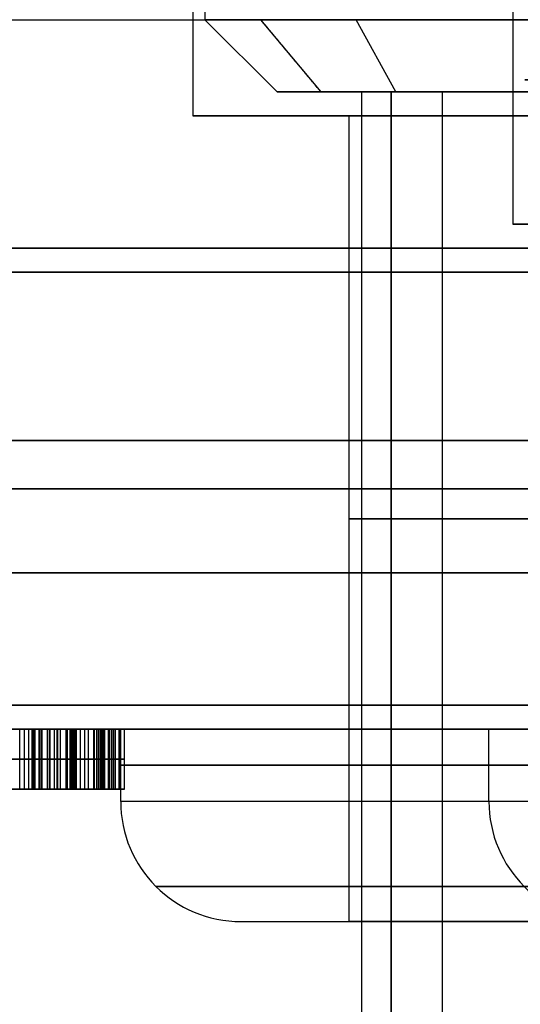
# Model space of a CAD drawing. Header units: millimetres. Extents: x -105 to 152, y -114 to 65.
# Tile 162 of 256: x 121 to 123, y -97 to -93. Entities that reach past the tile are written whole.
import ezdxf

# ---------------------------------------------------------------- set-up
doc = ezdxf.new("R2010")
doc.units = ezdxf.units.MM
doc.layers.add('Layer 01', color=7, linetype='Continuous', true_color=0x000000)

msp = doc.modelspace()

# ---------------------------------------------------------------- linework, layer by layer
at = {"layer": 'Layer 01'}
for p, q in [((121.746, -90.9, 12.94), (121.746, -92.95, 12.94)), ((121.696, -92.25, 12.94), (121.696, -93.35, 12.94)), ((121.696, -92.25, 24.06), (121.696, -93.35, 24.06)), ((103.626, -92.95, -0.45), (133.526, -92.95, -0.45)), ((122.046, -93.25, 12.94), (121.746, -92.95, 12.94)), ((122.2284, -93.25, 24.6666), (121.9781, -92.95, 24.832)), ((122.5395, -93.25, 23.1424), (122.374, -92.95, 22.8921)), ((122.046, -93.25, 24.06), (122.396, -93.25, 24.06)), ((122.046, -93.25, 12.94), (122.396, -93.25, 12.94)), ((122.396, -93.25, 12.94), (122.396, -106.6, 12.94)), ((122.5204, -93.25, 24.4736), (122.5204, -106.6, 24.4736)), ((122.7325, -93.25, 23.4343), (122.7325, -106.6, 23.4343)), ((121.696, -93.35, 12.94), (122.346, -93.35, 12.94)), ((121.696, -93.35, 24.06), (122.346, -93.35, 24.06)), ((122.346, -96.7, 12.94), (122.346, -93.35, 12.94)), ((122.346, -96.7, 24.06), (122.346, -93.35, 24.06)), ((123.026, -93.8, 18.5), (123.926, -93.8, 18.5)), ((122.926, -95.9, 18.5), (120.826, -95.9, 18.5)), ((121.2979, -96.15, 28.9297), (121.2979, -95.9, 28.9297)), ((121.3478, -96.15, 28.9903), (121.3478, -95.9, 28.9903)), ((121.3895, -96.15, 28.7806), (121.3895, -95.9, 28.7806)), ((121.3932, -96.15, 28.5709), (121.3932, -95.9, 28.5709)), ((121.396, -96.2, 12.94), (121.396, -95.9, 12.94)), ((121.396, -96.2, 24.06), (121.396, -95.9, 24.06)), ((122.926, -96.2, 18.5), (122.926, -95.9, 18.5)), ((121.2838, -96.025, 28.9217), (121.312, -96.025, 28.9378)), ((121.3667, -96.025, 28.9903), (121.3289, -96.025, 28.9903)), ((121.4123, -96.025, 28.5709), (121.3667, -96.025, 28.9903)), ((121.3742, -96.025, 28.5709), (121.4123, -96.025, 28.5709)), ((120.8716, -96.15, 28.3193), (121.1923, -96.15, 28.3193)), ((121.0683, -96.15, 27.6506), (121.0683, -96.15, 27.733)), ((121.0683, -96.15, 28.1555), (121.0683, -96.15, 28.416)), ((121.0683, -96.15, 28.9054), (121.0683, -96.15, 28.9901)), ((121.896, -96.7, 12.94), (122.346, -96.7, 12.94)), ((121.896, -96.7, 24.06), (122.346, -96.7, 24.06))]:
    msp.add_line(p, q, dxfattribs=at)
at = {"layer": 'Layer 01', "extrusion": (-2.0966e-16, 1, 1.06409e-30)}
msp.add_arc((-123.146, 12.94, -92.95), 1.4, 270, 90, dxfattribs=at)
at = {"layer": 'Layer 01', "extrusion": (-1.12075e-15, -1, 2.7027e-15)}
msp.add_arc((125.176, 18.5, 93.2), 2.1, 22.5227, 202.5227, dxfattribs=at)
at = {"layer": 'Layer 01', "extrusion": (-1.56082e-15, 1, -2.36127e-15)}
for radius, start, end in [(1.1, 213.465, 33.465), (1.1, 33.465, 213.465), (0.75, 33.465, 213.465)]:
    msp.add_arc((-123.146, 24.06, -93.25), radius, start, end, dxfattribs=at)
at = {"layer": 'Layer 01', "extrusion": (-2.0966e-16, 1, 0)}
msp.add_arc((-123.146, 12.94, -93.25), 1.1, 270, 90, dxfattribs=at)
at = {"layer": 'Layer 01', "extrusion": (1.56082e-15, -1, 2.36127e-15)}
msp.add_arc((123.146, 24.06, 93.25), 0.75, 146.535, 326.535, dxfattribs=at)
at = {"layer": 'Layer 01', "extrusion": (-2.0966e-16, 1, 1.9863e-30)}
msp.add_arc((-123.146, 12.94, -93.25), 0.75, 270, 90, dxfattribs=at)
at = {"layer": 'Layer 01', "extrusion": (-1.07998e-16, 1, 4.90029e-15)}
msp.add_arc((-123.146, 12.94, -93.35), 1.45, 270, 90, dxfattribs=at)
at = {"layer": 'Layer 01', "extrusion": (-1.07998e-16, 1, 0)}
for centre, radius in [((-123.146, 24.06, -93.35), 1.45), ((-123.146, 12.94, -96.7), 0.8)]:
    msp.add_arc(centre, radius, 270, 90, dxfattribs=at)
at = {"layer": 'Layer 01', "extrusion": (1.07998e-16, -1, 8.88178e-15)}
msp.add_arc((123.146, 12.94, 93.35), 0.8, 90, 270, dxfattribs=at)
at = {"layer": 'Layer 01', "extrusion": (1.07998e-16, -1, 0)}
for centre, radius in [((123.146, 24.06, 93.35), 0.8), ((123.146, 24.06, 95.9), 1.75)]:
    msp.add_arc(centre, radius, 90, 270, dxfattribs=at)
at = {"layer": 'Layer 01', "extrusion": (3.30485e-15, 1, -3.4561e-15)}
msp.add_arc((-125.176, 18.5, -93.8), 2.15, 0, 180, dxfattribs=at)
at = {"layer": 'Layer 01', "extrusion": (-3.30485e-15, 1, -3.4561e-15)}
msp.add_arc((-125.176, 18.5, -93.8), 2.15, 180, 0, dxfattribs=at)
at = {"layer": 'Layer 01', "extrusion": (0, -1, 3.25439e-15)}
for centre, radius, start, end in [((118.576, 18.5, 93.9), 13.425, 0, 180), ((118.576, 18.5, 94.9), 15.856, 180, 0)]:
    msp.add_arc(centre, radius, start, end, dxfattribs=at)
at = {"layer": 'Layer 01', "extrusion": (0, 1, -3.25439e-15)}
msp.add_arc((-118.576, 18.5, -93.9), 12.05, 0, 180, dxfattribs=at)
at = {"layer": 'Layer 01', "extrusion": (-3.11436e-16, 1, -3.25439e-15)}
msp.add_arc((-118.576, 18.5, -93.9), 12.05, 180, 266.19333, dxfattribs=at)
at = {"layer": 'Layer 01', "extrusion": (-1.35139e-17, -1, 3.19399e-15)}
msp.add_arc((118.576, 18.5, 93.9), 13.425, 273.4163, 0, dxfattribs=at)
at = {"layer": 'Layer 01', "extrusion": (1.07998e-16, -1, 3.56758e-15)}
msp.add_arc((118.576, 18.5, 94), 11.95, 270, 90, dxfattribs=at)
at = {"layer": 'Layer 01', "extrusion": (1.07998e-16, -1, 3.78956e-15)}
for centre in [(118.576, 18.5, 94.7), (118.576, 18.5, 95.8)]:
    msp.add_arc(centre, 11.25, 270, 90, dxfattribs=at)
at = {"layer": 'Layer 01', "extrusion": (3.64593e-31, -1, 3.25439e-15)}
msp.add_arc((118.576, 18.5, 94.9), 15.8559, 0, 180, dxfattribs=at)
at = {"layer": 'Layer 01', "extrusion": (0, 1, 0)}
for centre, radius, start, end in [((-123.146, 12.94, -95.025), 0.8, 270, 90), ((-123.146, 24.06, -95.025), 0.8, 270, 90), ((-118.576, 18.5, -95.25), 11.25, 90, 270), ((-123.146, 12.94, -96.05), 1.75, 270, 90), ((-123.146, 24.06, -96.05), 1.75, 270, 90), ((-125.176, 18.5, -96.05), 2.25, 270, 90)]:
    msp.add_arc(centre, radius, start, end, dxfattribs=at)
at = {"layer": 'Layer 01', "extrusion": (-1.07998e-16, 1, -3.82355e-15)}
msp.add_arc((-118.576, 18.5, -95.9), 11.15, 90, 270, dxfattribs=at)
at = {"layer": 'Layer 01', "extrusion": (1.07998e-16, -1, 4.06024e-15)}
msp.add_arc((123.146, 12.94, 95.9), 1.75, 90, 270, dxfattribs=at)
at = {"layer": 'Layer 01', "extrusion": (1.07998e-16, -1, 6.31594e-15)}
msp.add_arc((125.176, 18.5, 95.9), 2.25, 90, 270, dxfattribs=at)
at = {"layer": 'Layer 01', "extrusion": (0, -1, 0)}
msp.add_arc((123.146, 12.94, 96.2), 1.75, 90, 180, dxfattribs=at)
at = {"layer": 'Layer 01'}
for centre in [(121.896, -96.2, 12.94), (121.896, -96.2, 24.06), (123.426, -96.2, 18.5)]:
    msp.add_arc(centre, 0.5, 180, 270, dxfattribs=at)
at = {"layer": 'Layer 01', "extrusion": (-8.12049e-15, -1, 0)}
msp.add_arc((123.146, 24.06, 96.2), 1.75, 90, 180, dxfattribs=at)
at = {"layer": 'Layer 01', "extrusion": (-3.3905e-15, 1, -3.3905e-15)}
for centre, radius in [((-123.146, 12.94, -96.2), 1.75), ((-125.176, 18.5, -96.2), 2.25)]:
    msp.add_arc(centre, radius, 270, 0, dxfattribs=at)
at = {"layer": 'Layer 01', "extrusion": (-1.1511e-14, 1, -3.3905e-15)}
msp.add_arc((-123.146, 24.06, -96.2), 1.75, 270, 0, dxfattribs=at)
at = {"layer": 'Layer 01', "extrusion": (6.31594e-15, -1, 6.31594e-15)}
msp.add_arc((125.176, 18.5, 96.2), 2.25, 90, 180, dxfattribs=at)
at = {"layer": 'Layer 01', "extrusion": (-1.07998e-16, 1, 8.88178e-15)}
msp.add_arc((-123.146, 24.06, -96.7), 0.8, 270, 90, dxfattribs=at)
at = {"layer": 'Layer 01'}
for points, degree in [([(123.026, -91.9, 18.5), (123.026, -92.85, 18.5), (123.026, -93.8, 18.5)], 2), ([(122.2284, -93.25, 24.6666), (122.1033, -93.1, 24.7493), (121.9781, -92.95, 24.832)], 2), ([(122.5204, -106.6, 24.4736), (122.5204, -99.925, 24.4736), (122.5204, -93.25, 24.4736)], 2), ([(133.526, -94.9, -0.45), (118.576, -94.9, -0.45), (103.626, -94.9, -0.45)], 2), ([(103.626, -94.9, 37.45), (118.576, -94.9, 37.45), (133.526, -94.9, 37.45)], 2), ([(120.8207, -95.9, 28.8944), (120.8849, -95.9, 28.9583), (120.9641, -95.9, 28.9903), (121.0575, -95.9, 28.9903)], 3), ([(120.9768, -95.9, 28.2295), (120.92, -95.9, 28.2737), (120.8707, -95.9, 28.3179), (120.8282, -95.9, 28.3624)], 3), ([(120.9611, -95.9, 28.5079), (120.9715, -95.9, 28.4977), (120.9951, -95.9, 28.4758), (121.0387, -95.9, 28.4391), (121.0732, -95.9, 28.4121), (121.0918, -95.9, 28.3979)], 3), ([(121.1015, -95.9, 27.6484), (121.0582, -95.9, 27.6484), (121.0149, -95.9, 27.6597), (120.9732, -95.9, 27.6817)], 3), ([(120.9768, -96.15, 28.2295), (120.9768, -96.025, 28.2295), (120.9768, -95.9, 28.2295)], 2), ([(121.1033, -95.9, 28.1244), (121.0938, -95.9, 28.1333), (121.0717, -95.9, 28.153), (121.0294, -95.9, 28.1881), (120.9953, -95.9, 28.2151), (120.9768, -95.9, 28.2295)], 3), ([(120.9773, -96.15, 28.8842), (120.9773, -96.025, 28.8842), (120.9773, -95.9, 28.8842)], 2), ([(120.9965, -96.15, 28.4752), (120.9965, -96.025, 28.4752), (120.9965, -95.9, 28.4752)], 2), ([(121.0147, -96.15, 27.7419), (121.0147, -96.025, 27.7419), (121.0147, -95.9, 27.7419)], 2), ([(121.0279, -96.15, 28.189), (121.0279, -96.025, 28.189), (121.0279, -95.9, 28.189)], 2), ([(121.0331, -96.15, 28.9039), (121.0331, -96.025, 28.9039), (121.0331, -95.9, 28.9039)], 2), ([(121.0367, -96.15, 27.6568), (121.0367, -96.025, 27.6568), (121.0367, -95.9, 27.6568)], 2), ([(121.0401, -96.15, 28.4385), (121.0401, -96.025, 28.4385), (121.0401, -95.9, 28.4385)], 2), ([(121.0575, -96.15, 28.9903), (121.0575, -96.025, 28.9903), (121.0575, -95.9, 28.9903)], 2), ([(121.0575, -95.9, 28.9903), (121.1112, -95.9, 28.9903), (121.1598, -95.9, 28.979), (121.2031, -95.9, 28.9564)], 3), ([(121.0582, -96.15, 28.9057), (121.0582, -96.025, 28.9057), (121.0582, -95.9, 28.9057)], 2), ([(121.0657, -96.15, 27.733), (121.0657, -96.025, 27.733), (121.0657, -95.9, 27.733)], 2), ([(121.0701, -96.15, 28.1539), (121.0701, -96.025, 28.1539), (121.0701, -95.9, 28.1539)], 2), ([(121.0918, -96.15, 28.3979), (121.0918, -96.025, 28.3979), (121.0918, -95.9, 28.3979)], 2), ([(121.0918, -95.9, 28.3979), (121.1486, -95.9, 28.3546), (121.1949, -95.9, 28.3179), (121.2297, -95.9, 28.2886)], 3), ([(121.0939, -96.15, 27.7359), (121.0939, -96.025, 27.7359), (121.0939, -95.9, 27.7359)], 2), ([(121.1015, -96.15, 27.6484), (121.1015, -96.025, 27.6484), (121.1015, -95.9, 27.6484)], 2), ([(121.2965, -95.9, 27.7528), (121.2487, -95.9, 27.6832), (121.1837, -95.9, 27.6484), (121.1015, -95.9, 27.6484)], 3), ([(121.1033, -96.15, 28.1244), (121.1033, -96.025, 28.1244), (121.1033, -95.9, 28.1244)], 2), ([(121.1919, -95.9, 28.0142), (121.1879, -95.9, 28.0232), (121.1765, -95.9, 28.0435), (121.1479, -95.9, 28.08), (121.1197, -95.9, 28.109), (121.1033, -95.9, 28.1244)], 3), ([(121.1214, -96.15, 28.8963), (121.1214, -96.025, 28.8963), (121.1214, -95.9, 28.8963)], 2), ([(121.1327, -96.15, 27.7516), (121.1327, -96.025, 27.7516), (121.1327, -95.9, 27.7516)], 2), ([(121.1342, -96.15, 28.9818), (121.1342, -96.025, 28.9818), (121.1342, -95.9, 28.9818)], 2), ([(121.1456, -96.15, 28.0811), (121.1456, -96.025, 28.0811), (121.1456, -95.9, 28.0811)], 2), ([(121.169, -96.15, 28.338), (121.169, -96.025, 28.338), (121.169, -95.9, 28.338)], 2), ([(121.1703, -96.15, 27.7847), (121.1703, -96.025, 27.7847), (121.1703, -95.9, 27.7847)], 2), ([(121.1746, -96.15, 28.0445), (121.1746, -96.025, 28.0445), (121.1746, -95.9, 28.0445)], 2), ([(121.1855, -96.15, 27.8062), (121.1855, -96.025, 27.8062), (121.1855, -95.9, 27.8062)], 2), ([(121.1919, -96.15, 28.0142), (121.1919, -96.025, 28.0142), (121.1919, -95.9, 28.0142)], 2), ([(121.2121, -95.9, 27.9126), (121.2121, -95.9, 27.9261), (121.2103, -95.9, 27.9516), (121.2033, -95.9, 27.9849), (121.1961, -95.9, 28.0048), (121.1919, -95.9, 28.0142)], 3), ([(121.1971, -96.15, 28.8583), (121.1971, -96.025, 28.8583), (121.1971, -95.9, 28.8583)], 2), ([(121.2027, -96.15, 27.9844), (121.2027, -96.025, 27.9844), (121.2027, -95.9, 27.9844)], 2), ([(121.2031, -96.15, 28.9564), (121.2031, -96.025, 28.9564), (121.2031, -95.9, 28.9564)], 2), ([(121.2079, -96.15, 27.866), (121.2079, -96.025, 27.866), (121.2079, -95.9, 27.866)], 2), ([(121.2096, -96.15, 27.9508), (121.2096, -96.025, 27.9508), (121.2096, -95.9, 27.9508)], 2), ([(121.2119, -96.15, 27.6745), (121.2119, -96.025, 27.6745), (121.2119, -95.9, 27.6745)], 2), ([(121.2121, -96.15, 27.9126), (121.2121, -96.025, 27.9126), (121.2121, -95.9, 27.9126)], 2), ([(121.2297, -96.15, 28.2886), (121.2297, -96.025, 28.2886), (121.2297, -95.9, 28.2886)], 2), ([(121.2297, -95.9, 28.2886), (121.2718, -95.9, 28.253), (121.3055, -95.9, 28.2098), (121.3308, -95.9, 28.159)], 3), ([(121.2472, -96.15, 28.8154), (121.2472, -96.025, 28.8154), (121.2472, -95.9, 28.8154)], 2), ([(121.2624, -96.15, 28.9278), (121.2624, -96.025, 28.9278), (121.2624, -95.9, 28.9278)], 2), ([(121.2838, -95.9, 28.9217), (121.2979, -95.9, 28.9297), (121.312, -95.9, 28.9378)], 2), ([(121.2838, -96.15, 28.9217), (121.2838, -96.025, 28.9217), (121.2838, -95.9, 28.9217)], 2), ([(121.2866, -96.15, 28.2295), (121.2866, -96.025, 28.2295), (121.2866, -95.9, 28.2295)], 2), ([(121.2965, -96.15, 27.7528), (121.2965, -96.025, 27.7528), (121.2965, -95.9, 27.7528)], 2), ([(121.3682, -95.9, 27.986), (121.3682, -95.9, 27.9004), (121.3443, -95.9, 27.8224), (121.2965, -95.9, 27.7528)], 3), ([(121.3053, -96.15, 28.7413), (121.3053, -96.025, 28.7413), (121.3053, -95.9, 28.7413)], 2), ([(121.312, -96.15, 28.9378), (121.312, -96.025, 28.9378), (121.312, -95.9, 28.9378)], 2), ([(121.312, -95.9, 28.9378), (121.314, -95.9, 28.9413), (121.3178, -95.9, 28.9496), (121.3233, -95.9, 28.9665), (121.327, -95.9, 28.9818), (121.3289, -95.9, 28.9903)], 3), ([(121.3177, -96.15, 28.9503), (121.3177, -96.025, 28.9503), (121.3177, -95.9, 28.9503)], 2), ([(121.3233, -96.15, 28.9675), (121.3233, -96.025, 28.9675), (121.3233, -95.9, 28.9675)], 2), ([(121.3289, -95.9, 28.9903), (121.3478, -95.9, 28.9903), (121.3667, -95.9, 28.9903)], 2), ([(121.3289, -96.15, 28.9903), (121.3289, -96.025, 28.9903), (121.3289, -95.9, 28.9903)], 2), ([(121.3308, -96.15, 28.159), (121.3308, -96.025, 28.159), (121.3308, -95.9, 28.159)], 2), ([(121.3308, -95.9, 28.159), (121.3562, -95.9, 28.1082), (121.3682, -95.9, 28.0509), (121.3682, -95.9, 27.986)], 3), ([(121.3459, -96.15, 28.6599), (121.3459, -96.025, 28.6599), (121.3459, -95.9, 28.6599)], 2), ([(121.3503, -96.15, 27.8634), (121.3503, -96.025, 27.8634), (121.3503, -95.9, 27.8634)], 2), ([(121.359, -96.15, 28.0778), (121.359, -96.025, 28.0778), (121.359, -95.9, 28.0778)], 2), ([(121.3667, -95.9, 28.9903), (121.3895, -95.9, 28.7806), (121.4123, -95.9, 28.5709)], 2), ([(121.3667, -96.15, 28.9903), (121.3667, -96.025, 28.9903), (121.3667, -95.9, 28.9903)], 2), ([(121.3682, -96.15, 27.986), (121.3682, -96.025, 27.986), (121.3682, -95.9, 27.986)], 2), ([(121.3742, -96.15, 28.5709), (121.3742, -96.025, 28.5709), (121.3742, -95.9, 28.5709)], 2), ([(121.4123, -95.9, 28.5709), (121.3932, -95.9, 28.5709), (121.3742, -95.9, 28.5709)], 2), ([(121.4123, -96.15, 28.5709), (121.4123, -96.025, 28.5709), (121.4123, -95.9, 28.5709)], 2), ([(121.0575, -96.025, 28.9903), (120.9641, -96.025, 28.9903), (120.8849, -96.025, 28.9583), (120.8207, -96.025, 28.8944)], 3), ([(120.8282, -96.025, 28.3624), (120.8707, -96.025, 28.3179), (120.92, -96.025, 28.2737), (120.9768, -96.025, 28.2295)], 3), ([(121.0918, -96.025, 28.3979), (121.0732, -96.025, 28.4121), (121.0387, -96.025, 28.4391), (120.9951, -96.025, 28.4758), (120.9715, -96.025, 28.4977), (120.9611, -96.025, 28.5079)], 3), ([(120.9732, -96.025, 27.6817), (121.0149, -96.025, 27.6597), (121.0582, -96.025, 27.6484), (121.1015, -96.025, 27.6484)], 3), ([(120.9768, -96.025, 28.2295), (120.9953, -96.025, 28.2151), (121.0294, -96.025, 28.1881), (121.0717, -96.025, 28.153), (121.0938, -96.025, 28.1333), (121.1033, -96.025, 28.1244)], 3), ([(121.2031, -96.025, 28.9564), (121.1598, -96.025, 28.979), (121.1112, -96.025, 28.9903), (121.0575, -96.025, 28.9903)], 3), ([(121.2297, -96.025, 28.2886), (121.1949, -96.025, 28.3179), (121.1486, -96.025, 28.3546), (121.0918, -96.025, 28.3979)], 3), ([(121.1015, -96.025, 27.6484), (121.1837, -96.025, 27.6484), (121.2487, -96.025, 27.6832), (121.2965, -96.025, 27.7528)], 3), ([(121.1033, -96.025, 28.1244), (121.1197, -96.025, 28.109), (121.1479, -96.025, 28.08), (121.1765, -96.025, 28.0435), (121.1879, -96.025, 28.0232), (121.1919, -96.025, 28.0142)], 3), ([(121.1919, -96.025, 28.0142), (121.1961, -96.025, 28.0048), (121.2033, -96.025, 27.9849), (121.2103, -96.025, 27.9516), (121.2121, -96.025, 27.9261), (121.2121, -96.025, 27.9126)], 3), ([(121.3308, -96.025, 28.159), (121.3055, -96.025, 28.2098), (121.2718, -96.025, 28.253), (121.2297, -96.025, 28.2886)], 3), ([(121.2965, -96.025, 27.7528), (121.3443, -96.025, 27.8224), (121.3682, -96.025, 27.9004), (121.3682, -96.025, 27.986)], 3), ([(121.3289, -96.025, 28.9903), (121.327, -96.025, 28.9818), (121.3233, -96.025, 28.9665), (121.3178, -96.025, 28.9496), (121.314, -96.025, 28.9413), (121.312, -96.025, 28.9378)], 3), ([(121.3682, -96.025, 27.986), (121.3682, -96.025, 28.0509), (121.3562, -96.025, 28.1082), (121.3308, -96.025, 28.159)], 3), ([(121.0575, -96.15, 28.9903), (120.9641, -96.15, 28.9903), (120.8849, -96.15, 28.9583), (120.8207, -96.15, 28.8944)], 3), ([(120.8282, -96.15, 28.3624), (120.8707, -96.15, 28.3179), (120.92, -96.15, 28.2737), (120.9768, -96.15, 28.2295)], 3), ([(121.0918, -96.15, 28.3979), (121.0732, -96.15, 28.4121), (121.0387, -96.15, 28.4391), (120.9951, -96.15, 28.4758), (120.9715, -96.15, 28.4977), (120.9611, -96.15, 28.5079)], 3), ([(120.9732, -96.15, 27.6817), (121.0149, -96.15, 27.6597), (121.0582, -96.15, 27.6484), (121.1015, -96.15, 27.6484)], 3), ([(120.9768, -96.15, 28.2295), (120.9953, -96.15, 28.2151), (121.0294, -96.15, 28.1881), (121.0717, -96.15, 28.153), (121.0938, -96.15, 28.1333), (121.1033, -96.15, 28.1244)], 3), ([(121.2031, -96.15, 28.9564), (121.1598, -96.15, 28.979), (121.1112, -96.15, 28.9903), (121.0575, -96.15, 28.9903)], 3), ([(121.2297, -96.15, 28.2886), (121.1949, -96.15, 28.3179), (121.1486, -96.15, 28.3546), (121.0918, -96.15, 28.3979)], 3), ([(121.1015, -96.15, 27.6484), (121.1837, -96.15, 27.6484), (121.2487, -96.15, 27.6832), (121.2965, -96.15, 27.7528)], 3), ([(121.1033, -96.15, 28.1244), (121.1197, -96.15, 28.109), (121.1479, -96.15, 28.08), (121.1765, -96.15, 28.0435), (121.1879, -96.15, 28.0232), (121.1919, -96.15, 28.0142)], 3), ([(121.1919, -96.15, 28.0142), (121.1961, -96.15, 28.0048), (121.2033, -96.15, 27.9849), (121.2103, -96.15, 27.9516), (121.2121, -96.15, 27.9261), (121.2121, -96.15, 27.9126)], 3), ([(121.3308, -96.15, 28.159), (121.3055, -96.15, 28.2098), (121.2718, -96.15, 28.253), (121.2297, -96.15, 28.2886)], 3), ([(121.312, -96.15, 28.9378), (121.2979, -96.15, 28.9297), (121.2838, -96.15, 28.9217)], 2), ([(121.2965, -96.15, 27.7528), (121.3443, -96.15, 27.8224), (121.3682, -96.15, 27.9004), (121.3682, -96.15, 27.986)], 3), ([(121.3289, -96.15, 28.9903), (121.327, -96.15, 28.9818), (121.3233, -96.15, 28.9665), (121.3178, -96.15, 28.9496), (121.314, -96.15, 28.9413), (121.312, -96.15, 28.9378)], 3), ([(121.3667, -96.15, 28.9903), (121.3478, -96.15, 28.9903), (121.3289, -96.15, 28.9903)], 2), ([(121.3682, -96.15, 27.986), (121.3682, -96.15, 28.0509), (121.3562, -96.15, 28.1082), (121.3308, -96.15, 28.159)], 3), ([(121.4123, -96.15, 28.5709), (121.3895, -96.15, 28.7806), (121.3667, -96.15, 28.9903)], 2), ([(121.3742, -96.15, 28.5709), (121.3932, -96.15, 28.5709), (121.4123, -96.15, 28.5709)], 2)]:
    msp.add_open_spline(points, degree=degree, dxfattribs=at)
for points, knots in [([(120.9238, -95.9, 27.7998), (120.9325, -95.9, 27.7917), (120.9415, -95.9, 27.784), (120.9704, -95.9, 27.7624), (120.9918, -95.9, 27.7498), (121.031, -95.9, 27.7363), (121.0484, -95.9, 27.733), (121.0657, -95.9, 27.733)], [-1, -1, -1, -1, -0.778918, -0.778918, -0.323997, -0.323997, 0, 0, 0, 0]), ([(121.0582, -95.9, 28.9057), (121.0498, -95.9, 28.9057), (121.0413, -95.9, 28.9051), (121.0135, -95.9, 28.901), (120.9943, -95.9, 28.8942), (120.9606, -95.9, 28.8743), (120.9455, -95.9, 28.8611), (120.9327, -95.9, 28.8464)], [-1, -1, -1, -1, -0.824721, -0.824721, -0.410003, -0.410003, 0, 0, 0, 0]), ([(121.2472, -95.9, 28.8154), (121.2317, -95.9, 28.831), (121.215, -95.9, 28.8456), (121.174, -95.9, 28.8746), (121.1484, -95.9, 28.8881), (121.101, -95.9, 28.9024), (121.0795, -95.9, 28.9057), (121.0582, -95.9, 28.9057)], [-1, -1, -1, -1, -0.693229, -0.693229, -0.29786, -0.29786, 0, 0, 0, 0]), ([(121.0657, -95.9, 27.733), (121.0752, -95.9, 27.733), (121.0847, -95.9, 27.734), (121.1076, -95.9, 27.7389), (121.1209, -95.9, 27.7443), (121.1469, -95.9, 27.7603), (121.1595, -95.9, 27.772), (121.1703, -95.9, 27.7847)], [-1, -1, -1, -1, -0.765172, -0.765172, -0.417138, -0.417138, 0, 0, 0, 0]), ([(121.1703, -95.9, 27.7847), (121.1759, -95.9, 27.7915), (121.181, -95.9, 27.7987), (121.1964, -95.9, 27.8245), (121.2038, -95.9, 27.8451), (121.2108, -95.9, 27.8813), (121.2121, -95.9, 27.897), (121.2121, -95.9, 27.9126)], [-1, -1, -1, -1, -0.808914, -0.808914, -0.341329, -0.341329, 0, 0, 0, 0]), ([(121.2031, -95.9, 28.9564), (121.2226, -95.9, 28.9463), (121.2421, -95.9, 28.936), (121.2693, -95.9, 28.925), (121.2764, -95.9, 28.9217), (121.2838, -95.9, 28.9217)], [-1, -1, -1, -1, -0.252784, -0.252784, 0, 0, 0, 0]), ([(121.3742, -95.9, 28.5709), (121.3667, -95.9, 28.6011), (121.3574, -95.9, 28.631), (121.3347, -95.9, 28.6881), (121.3212, -95.9, 28.7155), (121.2888, -95.9, 28.768), (121.2693, -95.9, 28.7931), (121.2472, -95.9, 28.8154)], [-1, -1, -1, -1, -0.665045, -0.665045, -0.338567, -0.338567, 0, 0, 0, 0]), ([(121.0657, -96.025, 27.733), (121.0484, -96.025, 27.733), (121.031, -96.025, 27.7363), (120.9918, -96.025, 27.7498), (120.9704, -96.025, 27.7624), (120.9415, -96.025, 27.784), (120.9325, -96.025, 27.7917), (120.9238, -96.025, 27.7998)], [0, 0, 0, 0, 0.323997, 0.323997, 0.778918, 0.778918, 1, 1, 1, 1]), ([(120.9327, -96.025, 28.8464), (120.9455, -96.025, 28.8611), (120.9606, -96.025, 28.8743), (120.9943, -96.025, 28.8942), (121.0135, -96.025, 28.901), (121.0413, -96.025, 28.9051), (121.0498, -96.025, 28.9057), (121.0582, -96.025, 28.9057)], [0, 0, 0, 0, 0.410003, 0.410003, 0.824721, 0.824721, 1, 1, 1, 1]), ([(121.0582, -96.025, 28.9057), (121.0795, -96.025, 28.9057), (121.101, -96.025, 28.9024), (121.1484, -96.025, 28.8881), (121.174, -96.025, 28.8746), (121.215, -96.025, 28.8456), (121.2317, -96.025, 28.831), (121.2472, -96.025, 28.8154)], [0, 0, 0, 0, 0.29786, 0.29786, 0.693229, 0.693229, 1, 1, 1, 1]), ([(121.1703, -96.025, 27.7847), (121.1595, -96.025, 27.772), (121.1469, -96.025, 27.7603), (121.1209, -96.025, 27.7443), (121.1076, -96.025, 27.7389), (121.0847, -96.025, 27.734), (121.0752, -96.025, 27.733), (121.0657, -96.025, 27.733)], [0, 0, 0, 0, 0.417138, 0.417138, 0.765172, 0.765172, 1, 1, 1, 1]), ([(121.2121, -96.025, 27.9126), (121.2121, -96.025, 27.897), (121.2108, -96.025, 27.8813), (121.2038, -96.025, 27.8451), (121.1964, -96.025, 27.8245), (121.181, -96.025, 27.7987), (121.1759, -96.025, 27.7915), (121.1703, -96.025, 27.7847)], [0, 0, 0, 0, 0.341329, 0.341329, 0.808914, 0.808914, 1, 1, 1, 1]), ([(121.2838, -96.025, 28.9217), (121.2764, -96.025, 28.9217), (121.2693, -96.025, 28.925), (121.2421, -96.025, 28.936), (121.2226, -96.025, 28.9463), (121.2031, -96.025, 28.9564)], [0, 0, 0, 0, 0.252784, 0.252784, 1, 1, 1, 1]), ([(121.2472, -96.025, 28.8154), (121.2693, -96.025, 28.7931), (121.2888, -96.025, 28.768), (121.3212, -96.025, 28.7155), (121.3347, -96.025, 28.6881), (121.3574, -96.025, 28.631), (121.3667, -96.025, 28.6011), (121.3742, -96.025, 28.5709)], [0, 0, 0, 0, 0.338567, 0.338567, 0.665045, 0.665045, 1, 1, 1, 1]), ([(121.0657, -96.15, 27.733), (121.0484, -96.15, 27.733), (121.031, -96.15, 27.7363), (120.9918, -96.15, 27.7498), (120.9704, -96.15, 27.7624), (120.9415, -96.15, 27.784), (120.9325, -96.15, 27.7917), (120.9238, -96.15, 27.7998)], [0, 0, 0, 0, 0.323997, 0.323997, 0.778918, 0.778918, 1, 1, 1, 1]), ([(120.9327, -96.15, 28.8464), (120.9455, -96.15, 28.8611), (120.9606, -96.15, 28.8743), (120.9943, -96.15, 28.8942), (121.0135, -96.15, 28.901), (121.0413, -96.15, 28.9051), (121.0498, -96.15, 28.9057), (121.0582, -96.15, 28.9057)], [0, 0, 0, 0, 0.410003, 0.410003, 0.824721, 0.824721, 1, 1, 1, 1]), ([(121.0582, -96.15, 28.9057), (121.0795, -96.15, 28.9057), (121.101, -96.15, 28.9024), (121.1484, -96.15, 28.8881), (121.174, -96.15, 28.8746), (121.215, -96.15, 28.8456), (121.2317, -96.15, 28.831), (121.2472, -96.15, 28.8154)], [0, 0, 0, 0, 0.29786, 0.29786, 0.693229, 0.693229, 1, 1, 1, 1]), ([(121.1703, -96.15, 27.7847), (121.1595, -96.15, 27.772), (121.1469, -96.15, 27.7603), (121.1209, -96.15, 27.7443), (121.1076, -96.15, 27.7389), (121.0847, -96.15, 27.734), (121.0752, -96.15, 27.733), (121.0657, -96.15, 27.733)], [0, 0, 0, 0, 0.417138, 0.417138, 0.765172, 0.765172, 1, 1, 1, 1]), ([(121.2121, -96.15, 27.9126), (121.2121, -96.15, 27.897), (121.2108, -96.15, 27.8813), (121.2038, -96.15, 27.8451), (121.1964, -96.15, 27.8245), (121.181, -96.15, 27.7987), (121.1759, -96.15, 27.7915), (121.1703, -96.15, 27.7847)], [0, 0, 0, 0, 0.341329, 0.341329, 0.808914, 0.808914, 1, 1, 1, 1]), ([(121.2838, -96.15, 28.9217), (121.2764, -96.15, 28.9217), (121.2693, -96.15, 28.925), (121.2421, -96.15, 28.936), (121.2226, -96.15, 28.9463), (121.2031, -96.15, 28.9564)], [0, 0, 0, 0, 0.252784, 0.252784, 1, 1, 1, 1]), ([(121.2472, -96.15, 28.8154), (121.2693, -96.15, 28.7931), (121.2888, -96.15, 28.768), (121.3212, -96.15, 28.7155), (121.3347, -96.15, 28.6881), (121.3574, -96.15, 28.631), (121.3667, -96.15, 28.6011), (121.3742, -96.15, 28.5709)], [0, 0, 0, 0, 0.338567, 0.338567, 0.665045, 0.665045, 1, 1, 1, 1]), ([(121.896, -96.7, 12.94), (121.896, -96.7, 13.0991), (121.9253, -96.7, 13.2525), (121.9911, -96.7, 13.4186), (122.0002, -96.7, 13.44), (122.0179, -96.7, 13.479), (122.0459, -96.7, 13.5365), (122.1208, -96.7, 13.6644), (122.2012, -96.7, 13.763), (122.384, -96.7, 13.9456), (122.5258, -96.7, 14.0389), (122.7059, -96.7, 14.1102), (122.723, -96.7, 14.1164), (122.7604, -96.7, 14.1292), (122.8167, -96.7, 14.1471), (122.9497, -96.7, 14.1791), (123.0667, -96.7, 14.19), (123.3046, -96.7, 14.1899), (123.4587, -96.7, 14.1607), (123.6246, -96.7, 14.0949), (123.646, -96.7, 14.0859), (123.685, -96.7, 14.0681), (123.7426, -96.7, 14.0401), (123.8704, -96.7, 13.9653), (123.9691, -96.7, 13.8848), (124.1517, -96.7, 13.702), (124.2449, -96.7, 13.5603), (124.3162, -96.7, 13.3801), (124.3224, -96.7, 13.363), (124.3352, -96.7, 13.3257), (124.3531, -96.7, 13.2695), (124.3851, -96.7, 13.1364), (124.396, -96.7, 13.0194), (124.396, -96.7, 12.94)], [-3.943308, -3.943308, -3.943308, -3.943308, -3.450395, -3.450395, -3.38878, -3.38878, -3.327166, -3.203938, -2.957481, -2.957481, -2.464568, -2.464568, -2.402953, -2.402953, -2.341339, -2.218111, -1.971654, -1.971654, -1.478741, -1.478741, -1.417126, -1.417126, -1.355512, -1.232284, -0.985827, -0.985827, -0.492914, -0.492914, -0.431299, -0.431299, -0.369685, -0.246457, 0, 0, 0, 0]), ([(121.896, -96.7, 12.94), (121.896, -96.7, 12.8606), (121.907, -96.7, 12.7436), (121.939, -96.7, 12.6105), (121.9568, -96.7, 12.5543), (121.9696, -96.7, 12.517), (121.9759, -96.7, 12.4999), (122.0471, -96.7, 12.3197), (122.1404, -96.7, 12.178), (122.323, -96.7, 11.9952), (122.4217, -96.7, 11.9147), (122.5495, -96.7, 11.8399), (122.6071, -96.7, 11.8119), (122.646, -96.7, 11.7941), (122.6675, -96.7, 11.7851), (122.8334, -96.7, 11.7193), (122.9874, -96.7, 11.6901), (123.2253, -96.7, 11.69), (123.3423, -96.7, 11.7009), (123.4754, -96.7, 11.7329), (123.5317, -96.7, 11.7508), (123.569, -96.7, 11.7636), (123.5861, -96.7, 11.7698), (123.7663, -96.7, 11.8411), (123.9081, -96.7, 11.9344), (124.0908, -96.7, 12.117), (124.1713, -96.7, 12.2156), (124.2462, -96.7, 12.3435), (124.2741, -96.7, 12.401), (124.2919, -96.7, 12.44), (124.301, -96.7, 12.4614), (124.3668, -96.7, 12.6275), (124.396, -96.7, 12.7809), (124.396, -96.7, 12.94)], [0, 0, 0, 0, 0.246457, 0.369685, 0.431299, 0.431299, 0.492914, 0.492914, 0.985827, 0.985827, 1.232284, 1.355512, 1.417126, 1.417126, 1.478741, 1.478741, 1.971654, 1.971654, 2.218111, 2.341339, 2.402953, 2.402953, 2.464568, 2.464568, 2.957481, 2.957481, 3.203938, 3.327166, 3.38878, 3.38878, 3.450395, 3.450395, 3.943308, 3.943308, 3.943308, 3.943308]), ([(121.896, -96.7, 24.06), (121.896, -96.7, 24.2191), (121.9253, -96.7, 24.3725), (121.9911, -96.7, 24.5386), (122.0002, -96.7, 24.56), (122.0179, -96.7, 24.599), (122.0459, -96.7, 24.6565), (122.1208, -96.7, 24.7844), (122.2012, -96.7, 24.883), (122.384, -96.7, 25.0656), (122.5258, -96.7, 25.1589), (122.7059, -96.7, 25.2302), (122.723, -96.7, 25.2364), (122.7604, -96.7, 25.2492), (122.8167, -96.7, 25.2671), (122.9497, -96.7, 25.2991), (123.0667, -96.7, 25.31), (123.3046, -96.7, 25.3099), (123.4587, -96.7, 25.2807), (123.6246, -96.7, 25.2149), (123.646, -96.7, 25.2059), (123.685, -96.7, 25.1881), (123.7426, -96.7, 25.1601), (123.8704, -96.7, 25.0853), (123.9691, -96.7, 25.0048), (124.1517, -96.7, 24.822), (124.2449, -96.7, 24.6803), (124.3162, -96.7, 24.5001), (124.3224, -96.7, 24.483), (124.3352, -96.7, 24.4457), (124.3531, -96.7, 24.3895), (124.3851, -96.7, 24.2564), (124.396, -96.7, 24.1394), (124.396, -96.7, 24.06)], [-3.943308, -3.943308, -3.943308, -3.943308, -3.450395, -3.450395, -3.38878, -3.38878, -3.327166, -3.203938, -2.957481, -2.957481, -2.464568, -2.464568, -2.402953, -2.402953, -2.341339, -2.218111, -1.971654, -1.971654, -1.478741, -1.478741, -1.417126, -1.417126, -1.355512, -1.232284, -0.985827, -0.985827, -0.492914, -0.492914, -0.431299, -0.431299, -0.369685, -0.246457, 0, 0, 0, 0]), ([(121.896, -96.7, 24.06), (121.896, -96.7, 23.9806), (121.907, -96.7, 23.8636), (121.939, -96.7, 23.7305), (121.9568, -96.7, 23.6743), (121.9696, -96.7, 23.637), (121.9759, -96.7, 23.6199), (122.0471, -96.7, 23.4397), (122.1404, -96.7, 23.298), (122.323, -96.7, 23.1152), (122.4217, -96.7, 23.0347), (122.5495, -96.7, 22.9599), (122.6071, -96.7, 22.9319), (122.646, -96.7, 22.9141), (122.6675, -96.7, 22.9051), (122.8334, -96.7, 22.8393), (122.9874, -96.7, 22.8101), (123.2253, -96.7, 22.81), (123.3423, -96.7, 22.8209), (123.4754, -96.7, 22.8529), (123.5317, -96.7, 22.8708), (123.569, -96.7, 22.8836), (123.5861, -96.7, 22.8898), (123.7663, -96.7, 22.9611), (123.9081, -96.7, 23.0544), (124.0908, -96.7, 23.237), (124.1713, -96.7, 23.3356), (124.2462, -96.7, 23.4635), (124.2741, -96.7, 23.521), (124.2919, -96.7, 23.56), (124.301, -96.7, 23.5814), (124.3668, -96.7, 23.7475), (124.396, -96.7, 23.9009), (124.396, -96.7, 24.06)], [0, 0, 0, 0, 0.246457, 0.369685, 0.431299, 0.431299, 0.492914, 0.492914, 0.985827, 0.985827, 1.232284, 1.355512, 1.417126, 1.417126, 1.478741, 1.478741, 1.971654, 1.971654, 2.218111, 2.341339, 2.402953, 2.402953, 2.464568, 2.464568, 2.957481, 2.957481, 3.203938, 3.327166, 3.38878, 3.38878, 3.450395, 3.450395, 3.943308, 3.943308, 3.943308, 3.943308])]:
    msp.add_open_spline(points, degree=3, knots=knots, dxfattribs=at)
for points in [[(124.7496, -96.5536, 12.94), (124.7496, -96.5536, 16.1471), (121.5425, -96.5536, 16.1471), (121.5425, -96.5536, 12.94)], [(124.7496, -96.5536, 24.06), (124.7496, -96.5536, 27.2671), (121.5425, -96.5536, 27.2671), (121.5425, -96.5536, 24.06)], [(121.5425, -96.5536, 24.06), (121.5425, -96.5536, 20.8529), (124.7496, -96.5536, 20.8529), (124.7496, -96.5536, 24.06)], [(121.5425, -96.5536, 12.94), (121.5425, -96.5536, 9.7329), (124.7496, -96.5536, 9.7329), (124.7496, -96.5536, 12.94)]]:
    msp.add_rational_spline(points, [0.853553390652, 0.284517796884, 0.284517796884, 0.853553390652], degree=3, dxfattribs=at)

doc.saveas('drawing.dxf')
